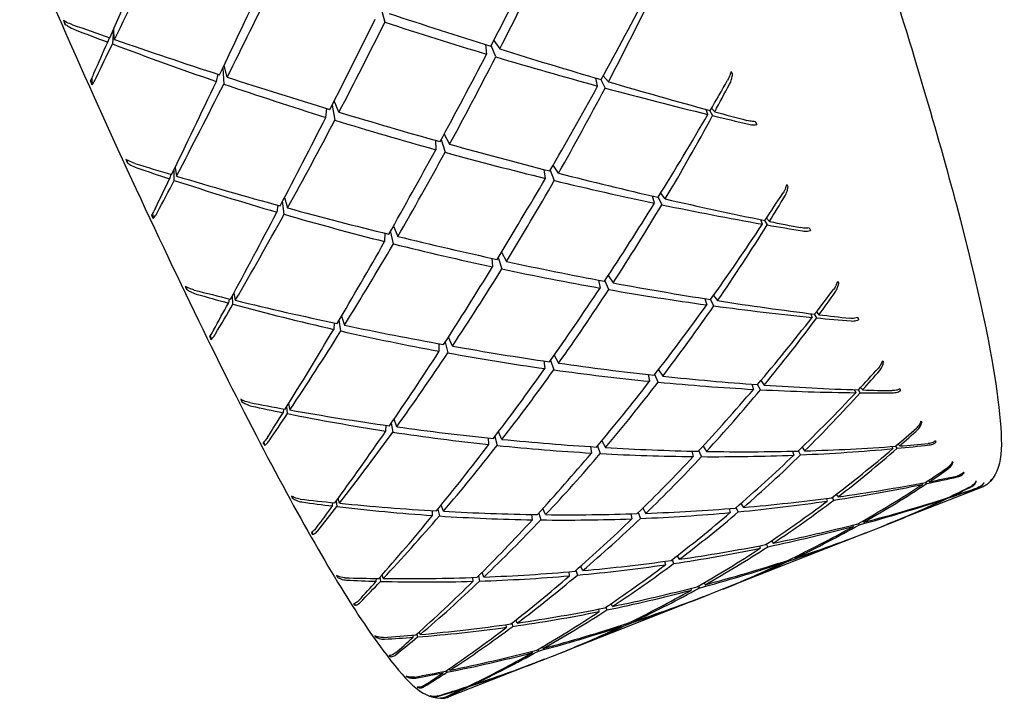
# Model space of a CAD drawing. Header units: inches. Extents: x 24 to 1128, y -74 to 748.
# Tile 73 of 256: x 394.709 to 395.638, y 203.909 to 204.549. Entities that reach past the tile are written whole.
import ezdxf

# ---------------------------------------------------------------- set-up
doc = ezdxf.new("R2010")
doc.units = ezdxf.units.IN
doc.header["$LTSCALE"] = 32
doc.header["$MEASUREMENT"] = 0
doc.layers.add('Visible (ANSI)', color=7, linetype='Continuous', lineweight=30)

msp = doc.modelspace()

# ---------------------------------------------------------------- linework, layer by layer
at = {"layer": 'Visible (ANSI)'}
for p, q in [((395.04985, 204.56035), (395.0536, 204.5466)), ((394.75153, 204.54763), (394.75185, 204.54486)), ((394.79757, 204.53961), (394.79671, 204.52603)), ((394.79876, 204.53026), (394.79779, 204.54013)), ((394.79227, 204.52771), (394.79394, 204.53193)), ((395.15624, 204.52927), (395.16194, 204.52131)), ((395.14861, 204.52547), (395.14956, 204.51645)), ((395.15814, 204.51387), (395.15386, 204.52468)), ((394.90071, 204.50321), (394.90169, 204.48828)), ((394.9049, 204.49467), (394.90194, 204.50581)), ((394.77721, 204.49394), (394.7774, 204.48758)), ((394.89474, 204.49067), (394.89636, 204.49744)), ((395.25427, 204.48641), (395.25247, 204.49391)), ((395.25722, 204.49252), (395.26133, 204.48449)), ((395.26444, 204.4904), (395.25961, 204.49611)), ((395.01035, 204.4617), (395.0059, 204.47242)), ((394.99798, 204.45683), (394.99879, 204.4652)), ((395.00381, 204.4683), (395.00643, 204.45421)), ((395.35821, 204.45958), (395.35646, 204.46438)), ((395.35959, 204.46353), (395.36272, 204.45849)), ((395.3647, 204.46214), (395.36158, 204.46538)), ((395.40314, 204.45277), (395.40443, 204.44997)), ((395.10123, 204.43525), (395.10154, 204.42634)), ((395.10682, 204.43608), (395.11049, 204.42387)), ((395.10945, 204.44093), (395.11465, 204.4315)), ((394.81016, 204.41679), (394.81057, 204.41419)), ((394.85502, 204.39744), (394.85496, 204.40782)), ((394.8558, 204.40956), (394.85712, 204.40144)), ((395.20498, 204.39932), (395.20367, 204.40768)), ((395.20944, 204.40701), (395.21341, 204.39727)), ((395.21735, 204.40419), (395.21221, 204.41181)), ((394.85174, 204.40306), (394.85063, 204.39889)), ((394.95898, 204.38125), (394.96191, 204.37143)), ((395.30786, 204.3759), (395.30603, 204.38266)), ((395.31118, 204.38146), (395.31478, 204.37445)), ((395.31803, 204.37989), (395.31371, 204.38535)), ((394.95266, 204.37396), (394.95175, 204.36743)), ((394.9586, 204.36544), (394.95718, 204.37779)), ((394.83459, 204.36628), (394.83507, 204.36146)), ((395.40974, 204.35616), (395.40814, 204.36036)), ((395.41623, 204.35871), (395.41347, 204.36178)), ((395.06165, 204.3543), (395.06577, 204.34458)), ((395.41153, 204.35967), (395.41415, 204.35538)), ((395.05357, 204.34758), (395.05339, 204.33971)), ((395.06171, 204.33761), (395.05905, 204.34969)), ((395.1544, 204.324), (395.15513, 204.31583)), ((395.16049, 204.32459), (395.1639, 204.31395)), ((395.16356, 204.32963), (395.16824, 204.32099)), ((395.26433, 204.30774), (395.26888, 204.30077)), ((394.8661, 204.29713), (394.86655, 204.29477)), ((395.25506, 204.30336), (395.25651, 204.2959)), ((395.26476, 204.29445), (395.26119, 204.30297)), ((394.91036, 204.28059), (394.9099, 204.28888)), ((394.91112, 204.29115), (394.91254, 204.28432)), ((395.36351, 204.28895), (395.36727, 204.284)), ((394.90674, 204.28573), (394.90604, 204.28176)), ((395.35538, 204.28586), (395.35711, 204.28)), ((395.36387, 204.27907), (395.36076, 204.28509)), ((395.01275, 204.26945), (395.0155, 204.26092)), ((395.45511, 204.27173), (395.4565, 204.2682)), ((395.4608, 204.26778), (395.45865, 204.27129)), ((395.46062, 204.27351), (395.46299, 204.27076)), ((395.00576, 204.26299), (395.00534, 204.25692)), ((395.01206, 204.2554), (395.0105, 204.26564)), ((394.88902, 204.2513), (394.88958, 204.2475)), ((395.11729, 204.24115), (395.11359, 204.2497)), ((395.10492, 204.23629), (395.1047, 204.24341)), ((395.11055, 204.24497), (395.11306, 204.23479)), ((395.21339, 204.2327), (395.21748, 204.22509)), ((395.20345, 204.22713), (395.20437, 204.21994)), ((395.20989, 204.22773), (395.21294, 204.21873)), ((395.30184, 204.21432), (395.30326, 204.20794)), ((395.31131, 204.20716), (395.30822, 204.21433)), ((395.31173, 204.2189), (395.31564, 204.21281)), ((395.39965, 204.2052), (395.40117, 204.20036)), ((395.40774, 204.20001), (395.40513, 204.20501)), ((395.40818, 204.20862), (395.41134, 204.20436)), ((395.49654, 204.20001), (395.49768, 204.19722)), ((395.50185, 204.19719), (395.50019, 204.19989)), ((395.50223, 204.20208), (395.50417, 204.19978)), ((394.91839, 204.1907), (394.91884, 204.18864)), ((394.9618, 204.17749), (394.96117, 204.18413)), ((394.9627, 204.18659), (394.96406, 204.18089)), ((394.95797, 204.18197), (394.95757, 204.17834)), ((395.05458, 204.16103), (395.05468, 204.16644)), ((395.05963, 204.16837), (395.06115, 204.16002)), ((395.06475, 204.16503), (395.06228, 204.17224)), ((395.16405, 204.1532), (395.16085, 204.16043)), ((394.93946, 204.15063), (394.94, 204.14762)), ((395.15168, 204.14833), (395.15124, 204.1545)), ((395.15737, 204.15582), (395.1596, 204.1475)), ((395.25418, 204.14712), (395.25677, 204.13982)), ((395.25811, 204.15182), (395.26155, 204.14545)), ((395.35364, 204.14683), (395.35682, 204.14183)), ((395.53661, 204.1448), (395.53537, 204.1468)), ((395.53762, 204.14874), (395.53908, 204.14698)), ((395.24748, 204.14632), (395.24844, 204.1403)), ((395.34319, 204.1421), (395.34445, 204.13696)), ((395.35225, 204.1369), (395.34972, 204.14261)), ((395.43807, 204.14205), (395.4393, 204.13834)), ((395.44566, 204.1386), (395.4436, 204.14247)), ((395.44698, 204.14573), (395.44946, 204.14234)), ((395.53174, 204.14644), (395.53259, 204.14443)), ((395.5601, 204.11193), (395.56062, 204.11073)), ((395.56449, 204.11152), (395.56371, 204.11276)), ((395.56619, 204.11439), (395.56711, 204.11328)), ((395.47926, 204.10138), (395.481, 204.099)), ((395.61696, 204.10822), (395.52679, 204.07276)), ((394.96612, 204.09933), (394.96653, 204.09761)), ((395.00433, 204.09038), (395.00452, 204.09357)), ((395.00779, 204.09511), (395.00844, 204.08989)), ((395.01082, 204.09294), (395.00959, 204.09757)), ((395.10881, 204.08539), (395.10671, 204.09124)), ((395.38934, 204.09277), (395.39173, 204.08904)), ((395.46997, 204.09751), (395.47084, 204.095)), ((395.47696, 204.09591), (395.47553, 204.09854)), ((395.58113, 204.09709), (395.5813, 204.0967)), ((395.58501, 204.09792), (395.58475, 204.09833)), ((395.58747, 204.09963), (395.58779, 204.09925)), ((395.09865, 204.08139), (395.09855, 204.08598)), ((395.10368, 204.08752), (395.10502, 204.08096)), ((395.19286, 204.07735), (395.19234, 204.08239)), ((395.1987, 204.0837), (395.20054, 204.07724)), ((395.20523, 204.08221), (395.20262, 204.088)), ((395.2857, 204.08297), (395.28656, 204.07828)), ((395.29259, 204.08411), (395.29462, 204.07859)), ((395.29697, 204.0884), (395.29968, 204.08343)), ((395.37836, 204.08794), (395.37936, 204.08417)), ((395.38689, 204.08487), (395.385, 204.08901)), ((395.50112, 204.07266), (395.50039, 204.07398)), ((395.50449, 204.07632), (395.50541, 204.07508)), ((394.98499, 204.06586), (394.98548, 204.06356)), ((395.50651, 204.06478), (395.37715, 204.01391)), ((395.49479, 204.07235), (395.49525, 204.07108)), ((395.52227, 204.071), (395.52227, 204.07099)), ((395.41463, 204.05196), (395.41346, 204.05447)), ((395.41826, 204.05767), (395.41976, 204.05533)), ((395.40674, 204.05277), (395.40739, 204.05047)), ((395.31745, 204.03816), (395.3181, 204.03494)), ((395.32445, 204.03976), (395.32586, 204.03608)), ((395.32933, 204.04351), (395.33121, 204.04009)), ((395.42784, 204.03722), (395.42807, 204.03643)), ((395.435, 204.03874), (395.43461, 204.03955)), ((395.43991, 204.04211), (395.44044, 204.0413)), ((395.14694, 204.02337), (395.14528, 204.02781)), ((395.22777, 204.02456), (395.22729, 204.0283)), ((395.2338, 204.0298), (395.23518, 204.02521)), ((395.24014, 204.02942), (395.23819, 204.03365)), ((395.00847, 204.02459), (395.00882, 204.02324)), ((395.04551, 204.0194), (395.04557, 204.02203)), ((395.04892, 204.02322), (395.04949, 204.01929)), ((395.052, 204.02195), (395.05098, 204.02554)), ((395.13678, 204.01937), (395.13659, 204.02298)), ((395.14186, 204.0244), (395.14294, 204.01956)), ((395.35463, 204.01794), (395.35562, 204.01617)), ((395.34215, 204.01267), (395.34251, 204.01102)), ((395.34923, 204.01483), (395.34995, 204.01301)), ((395.37247, 204.01211), (395.37248, 204.01209)), ((395.02484, 203.99838), (395.02522, 203.99674)), ((395.35383, 204.00474), (395.22447, 203.95386)), ((395.26818, 203.99572), (395.26695, 203.99831)), ((395.35937, 204.00694), (395.35937, 204.00693)), ((395.2558, 203.99085), (395.25546, 203.99318)), ((395.26207, 203.99502), (395.26292, 203.9923)), ((395.17349, 203.98003), (395.17424, 203.97686)), ((395.17848, 203.98003), (395.17732, 203.98301)), ((395.28301, 203.97994), (395.28329, 203.97908)), ((395.28886, 203.98169), (395.28842, 203.98257)), ((395.08691, 203.96916), (395.08614, 203.97171)), ((395.16831, 203.97603), (395.16812, 203.97854)), ((395.27648, 203.97682), (395.27635, 203.97762)), ((395.04472, 203.96774), (395.04497, 203.9668)), ((395.08042, 203.96661), (395.08041, 203.96858)), ((395.08381, 203.96963), (395.08426, 203.96691)), ((395.19272, 203.95211), (395.1926, 203.95341)), ((395.19802, 203.95514), (395.1984, 203.95361)), ((395.20289, 203.95611), (395.20228, 203.95761)), ((395.21975, 203.95202), (395.21975, 203.95203)), ((395.0583, 203.94932), (395.05855, 203.9483)), ((395.20419, 203.94589), (395.11401, 203.91043)), ((395.10845, 203.93291), (395.10842, 203.93414)), ((395.11185, 203.9352), (395.11213, 203.93363)), ((395.11494, 203.93546), (395.11446, 203.93698)), ((395.07424, 203.92977), (395.07438, 203.92926)), ((395.08479, 203.9195), (395.0849, 203.91908)), ((395.12913, 203.91887), (395.12911, 203.91929)), ((395.13256, 203.92052), (395.13265, 203.92003)), ((395.13562, 203.92143), (395.13546, 203.92192)), ((395.09652, 203.91132), (395.09653, 203.91126))]:
    msp.add_line(p, q, dxfattribs=at)
for centre, major_axis, ratio, start_param, end_param in [((395.07371, 205.23776), (-0.7064, -1.62081), 0.016107, 1.127213, 1.189808), ((394.74231, 205.10744), (-0.66679, -1.58788), 0.167497, 1.269966, 1.330995), ((395.07371, 205.23776), (-0.64988, -1.56958), 0.219742, 1.191506, 1.251608), ((394.74231, 205.10744), (0.58495, 1.49358), 0.388671, 4.465033, 4.526061), ((395.07371, 205.23776), (-0.69087, -1.61045), 0.082297, 1.128437, 1.189465), ((394.74231, 205.10744), (-0.64363, -1.56252), 0.237924, 1.267536, 1.327638), ((395.07371, 205.23776), (-0.62386, -1.53956), 0.292344, 1.187174, 1.248202), ((394.74231, 205.10744), (0.54759, 1.45106), 0.470795, 4.456236, 4.518831), ((394.80791, 204.74187), (0.29274, -0.77123), 0.151318, 4.908303, 4.912899), ((395.07371, 205.23776), (-0.6721, -1.59331), 0.149962, 1.128199, 1.188301), ((394.74231, 205.10744), (-0.61657, -1.53095), 0.31137, 1.263739, 1.323535), ((395.07371, 205.23776), (-1.58765, 0.61393), 0.386532, 1.70664, 1.766435), ((394.74231, 205.10744), (-1.62837, 0.66454), 0.232858, 1.859532, 1.919634), ((394.74231, 205.10744), (-1.6142, 0.64493), 0.299842, 1.700263, 1.721896), ((395.07371, 205.23776), (-1.56003, 0.58307), 0.45855, 1.541615, 1.561766), ((395.07371, 205.23776), (-0.7064, -1.62081), 0.016107, 1.104207, 1.124358), ((394.74231, 205.10744), (-1.6142, 0.64493), 0.299842, 1.724751, 1.785779), ((394.74231, 205.10744), (-0.66679, -1.58788), 0.167497, 1.245478, 1.267111), ((395.07371, 205.23776), (-1.56003, 0.58307), 0.45855, 1.564621, 1.627216), ((394.74231, 205.10744), (-1.62837, 0.66454), 0.232858, 1.924982, 1.98601), ((395.07371, 205.23776), (-0.64988, -1.56958), 0.219742, 1.126363, 1.186158), ((394.74231, 205.10744), (0.58495, 1.49358), 0.388671, 4.399583, 4.459685), ((395.07371, 205.23776), (-1.58765, 0.61393), 0.386532, 1.771783, 1.831885), ((395.24807, 204.80047), (0.34093, -0.67762), 0.024909, 5.159071, 5.163666), ((394.72034, 204.9385), (-0.32861, 0.85161), 0.136527, 2.070706, 2.075306), ((395.07371, 205.23776), (-0.69087, -1.61045), 0.082297, 1.061421, 1.124016), ((394.74231, 205.10744), (-1.6142, 0.64493), 0.299842, 1.790201, 1.850303), ((394.74231, 205.10744), (-1.62837, 0.66454), 0.232858, 1.990432, 2.053026), ((395.07371, 205.23776), (-0.59348, -1.50361), 0.368578, 1.180432, 1.202065), ((394.74231, 205.10744), (-0.64363, -1.56252), 0.237924, 1.202086, 1.263114), ((395.07371, 205.23776), (-1.56003, 0.58307), 0.45855, 1.631638, 1.692666), ((395.07371, 205.23776), (-0.62386, -1.53956), 0.292344, 1.12265, 1.182752), ((394.74231, 205.10744), (0.54759, 1.45106), 0.470795, 4.390786, 4.451814), ((395.07371, 205.23776), (-1.58765, 0.61393), 0.386532, 1.836307, 1.897335), ((394.74231, 205.10744), (0.50201, 1.40447), 0.558849, 4.442157, 4.462308), ((395.07371, 205.23776), (-0.6721, -1.59331), 0.149962, 1.061823, 1.122851), ((394.74231, 205.10744), (-0.61657, -1.53095), 0.31137, 1.198289, 1.258391), ((395.07371, 205.23776), (-1.56003, 0.58307), 0.45855, 1.698014, 1.758116), ((394.74231, 205.10744), (-1.6142, 0.64493), 0.299842, 1.85565, 1.915446), ((395.07371, 205.23776), (-0.59348, -1.50361), 0.368578, 1.116549, 1.177577), ((394.74231, 205.10744), (0.50201, 1.40447), 0.558849, 4.376707, 4.439302), ((395.07371, 205.23776), (-1.58765, 0.61393), 0.386532, 1.90019, 1.921823), ((394.74231, 205.10744), (-1.62837, 0.66454), 0.232858, 2.055881, 2.076032), ((395.1691, 204.96332), (0.36175, -0.79593), 0.002745, 0.868561, 0.873157), ((395.07371, 205.23776), (-0.64988, -1.56958), 0.219742, 1.060606, 1.120708), ((394.74231, 205.10744), (-1.6142, 0.64493), 0.299842, 1.9211, 1.981202), ((394.83291, 204.69039), (0.27442, -0.7412), 0.155934, 5.031304, 5.035902), ((394.74231, 205.10744), (0.58495, 1.49358), 0.388671, 4.334133, 4.393928), ((395.07371, 205.23776), (-1.56003, 0.58307), 0.45855, 1.76377, 1.823566), ((394.74231, 205.10744), (-1.5938, 0.62086), 0.36865, 1.760299, 1.781933), ((395.07371, 205.23776), (-1.52746, 0.54499), 0.533929, 1.594926, 1.615077), ((395.07371, 205.23776), (-0.69087, -1.61045), 0.082297, 1.038415, 1.058566), ((394.74231, 205.10744), (-0.64363, -1.56252), 0.237924, 1.177598, 1.199231), ((395.07371, 205.23776), (-1.52746, 0.54499), 0.533929, 1.617932, 1.680527), ((394.74231, 205.10744), (-1.5938, 0.62086), 0.36865, 1.784788, 1.845816), ((395.07371, 205.23776), (-0.62386, -1.53956), 0.292344, 1.057507, 1.117302), ((394.74231, 205.10744), (-1.6142, 0.64493), 0.299842, 1.98655, 2.047578), ((394.74231, 205.10744), (0.54759, 1.45106), 0.470795, 4.325336, 4.385438), ((395.07371, 205.23776), (-1.56003, 0.58307), 0.45855, 1.828914, 1.889016), ((395.26873, 204.7633), (0.33304, -0.64411), 0.040372, 5.302726, 5.307325), ((394.74231, 205.10744), (-1.6142, 0.64493), 0.299842, 2.052, 2.114595), ((395.07371, 205.23776), (-0.55775, -1.46232), 0.449374, 1.10711, 1.128744), ((394.74231, 205.10744), (0.44225, 1.35593), 0.65401, 4.352069, 4.37222), ((394.74231, 205.10744), (-1.5938, 0.62086), 0.36865, 1.850237, 1.910339), ((395.07371, 205.23776), (-0.59348, -1.50361), 0.368578, 1.052025, 1.112127), ((394.74231, 205.10744), (0.50201, 1.40447), 0.558849, 4.311257, 4.372285), ((395.07371, 205.23776), (-1.56003, 0.58307), 0.45855, 1.893437, 1.954465), ((394.74886, 204.87224), (-0.32098, 0.83732), 0.13846, 2.168166, 2.172763), ((395.07371, 205.23776), (-0.6721, -1.59331), 0.149962, 0.994806, 1.057401), ((394.74231, 205.10744), (-0.61657, -1.53095), 0.31137, 1.13284, 1.193868), ((395.07371, 205.23776), (-1.52746, 0.54499), 0.533929, 1.684948, 1.745976), ((395.07371, 205.23776), (-0.55775, -1.46232), 0.449374, 1.043227, 1.104255), ((394.74231, 205.10744), (0.44225, 1.35593), 0.65401, 4.286619, 4.349214), ((395.07371, 205.23776), (-1.56003, 0.58307), 0.45855, 1.95732, 1.978954), ((394.74231, 205.10744), (-1.6142, 0.64493), 0.299842, 2.11745, 2.137601), ((395.19596, 204.90506), (0.3602, -0.76533), 0.003562, 5.517326, 5.521922), ((394.74231, 205.10744), (-1.5938, 0.62086), 0.36865, 1.915687, 1.975483), ((395.07371, 205.23776), (-0.64988, -1.56958), 0.219742, 0.99423, 1.055258), ((394.74231, 205.10744), (0.58495, 1.49358), 0.388671, 4.268683, 4.328785), ((395.07371, 205.23776), (-1.52746, 0.54499), 0.533929, 1.751324, 1.811426), ((395.07371, 205.23776), (-0.62386, -1.53956), 0.292344, 0.99175, 1.051852), ((394.74231, 205.10744), (0.54759, 1.45106), 0.470795, 4.259886, 4.319682), ((395.07371, 205.23776), (-1.52746, 0.54499), 0.533929, 1.817081, 1.876876), ((394.74231, 205.10744), (-1.5938, 0.62086), 0.36865, 1.981137, 2.041239), ((394.85587, 204.64605), (0.25444, -0.71138), 0.15977, 5.166243, 5.170839), ((395.07371, 205.23776), (-0.59348, -1.50361), 0.368578, 0.986882, 1.046677), ((394.74231, 205.10744), (-1.5938, 0.62086), 0.36865, 2.046587, 2.107615), ((395.28641, 204.73484), (0.32477, -0.61608), 0.059146, 5.459396, 5.463994), ((394.74231, 205.10744), (-1.56757, 0.59153), 0.439929, 1.818146, 1.83978), ((395.07371, 205.23776), (-1.49118, 0.49622), 0.61341, 1.641611, 1.661762), ((394.74231, 205.10744), (0.50201, 1.40447), 0.558849, 4.245807, 4.305909), ((395.07371, 205.23776), (-1.52746, 0.54499), 0.533929, 1.882224, 1.942326), ((395.07371, 205.23776), (-0.51462, -1.41663), 0.535807, 1.029249, 1.050883), ((394.74231, 205.10744), (0.34999, 1.31029), 0.756997, 4.235638, 4.255789), ((395.07371, 205.23776), (-0.6721, -1.59331), 0.149962, 0.9718, 0.991951), ((394.74231, 205.10744), (-0.61657, -1.53095), 0.31137, 1.108351, 1.129985), ((395.07371, 205.23776), (-1.49118, 0.49622), 0.61341, 1.664617, 1.727212), ((394.74231, 205.10744), (-1.56757, 0.59153), 0.439929, 1.842635, 1.903663), ((395.07371, 205.23776), (-0.55775, -1.46232), 0.449374, 0.978704, 1.038806), ((394.74231, 205.10744), (0.44225, 1.35593), 0.65401, 4.221169, 4.282197), ((395.07371, 205.23776), (-1.52746, 0.54499), 0.533929, 1.946748, 2.007776), ((394.74231, 205.10744), (-1.5938, 0.62086), 0.36865, 2.112037, 2.174632), ((395.07371, 205.23776), (-0.51462, -1.41663), 0.535807, 0.965366, 1.026394), ((394.74231, 205.10744), (0.34999, 1.31029), 0.756997, 4.170188, 4.232783), ((395.07371, 205.23776), (-1.52746, 0.54499), 0.533929, 2.010631, 2.032264), ((394.74231, 205.10744), (-1.5938, 0.62086), 0.36865, 2.177487, 2.197638), ((395.22129, 204.85261), (0.35619, -0.73138), 0.01217, 5.63252, 5.637116), ((394.74231, 205.10744), (-1.56757, 0.59153), 0.439929, 1.908084, 1.968186), ((394.77695, 204.80857), (-0.30986, 0.81575), 0.141173, 2.269721, 2.27432), ((395.07371, 205.23776), (-0.64988, -1.56958), 0.219742, 0.927214, 0.989808), ((394.74231, 205.10744), (0.58495, 1.49358), 0.388671, 4.203233, 4.264261), ((395.07371, 205.23776), (-1.49118, 0.49622), 0.61341, 1.731634, 1.792662), ((394.74231, 205.10744), (-1.56757, 0.59153), 0.439929, 1.973534, 2.03333), ((395.07371, 205.23776), (-0.62386, -1.53956), 0.292344, 0.925374, 0.986402), ((394.74231, 205.10744), (0.54759, 1.45106), 0.470795, 4.194436, 4.254538), ((395.07371, 205.23776), (-1.49118, 0.49622), 0.61341, 1.79801, 1.858112), ((394.74231, 205.10744), (-1.56757, 0.59153), 0.439929, 2.038984, 2.099086), ((395.30093, 204.71528), (0.31651, -0.59574), 0.080357, 5.62816, 5.632758), ((395.07371, 205.23776), (-0.59348, -1.50361), 0.368578, 0.921125, 0.981227), ((394.74231, 205.10744), (0.50201, 1.40447), 0.558849, 4.180357, 4.240153), ((395.07371, 205.23776), (-1.49118, 0.49622), 0.61341, 1.863766, 1.923561), ((394.74231, 205.10744), (-1.56757, 0.59153), 0.439929, 2.104434, 2.165462), ((395.07371, 205.23776), (-0.45943, -1.36828), 0.629053, 0.942684, 0.964317), ((394.74231, 205.10744), (0.13973, 1.27811), 0.864004, 4.021304, 4.041455), ((395.07371, 205.23776), (-0.55775, -1.46232), 0.449374, 0.91356, 0.973356), ((394.74231, 205.10744), (0.44225, 1.35593), 0.65401, 4.155719, 4.215821), ((395.07371, 205.23776), (-1.49118, 0.49622), 0.61341, 1.928909, 1.989011), ((394.74231, 205.10744), (-1.56757, 0.59153), 0.439929, 2.169884, 2.232479), ((395.07371, 205.23776), (-0.51462, -1.41663), 0.535807, 0.900843, 0.960945), ((394.74231, 205.10744), (0.34999, 1.31029), 0.756997, 4.104738, 4.165766), ((395.07371, 205.23776), (-1.49118, 0.49622), 0.61341, 1.993433, 2.054461), ((395.07371, 205.23776), (-0.45943, -1.36828), 0.629053, 0.878801, 0.939829), ((394.74231, 205.10744), (0.13973, 1.27811), 0.864004, 3.955854, 4.018449), ((395.07371, 205.23776), (-1.49118, 0.49622), 0.61341, 2.057316, 2.078949), ((394.74231, 205.10744), (-1.56757, 0.59153), 0.439929, 2.235334, 2.255485), ((395.24463, 204.80692), (0.35009, -0.69599), 0.023596, 5.757449, 5.762046), ((394.87637, 204.60907), (0.23357, -0.68329), 0.161478, 5.314236, 5.318833), ((394.74231, 205.10744), (-1.53616, 0.55551), 0.514382, 1.872618, 1.894251), ((395.07371, 205.23776), (-1.4536, 0.42861), 0.697606, 1.675172, 1.695323), ((395.07371, 205.23776), (-0.64988, -1.56958), 0.219742, 0.904208, 0.924359), ((394.74231, 205.10744), (0.58495, 1.49358), 0.388671, 4.178745, 4.200378), ((395.07371, 205.23776), (-1.4536, 0.42861), 0.697606, 1.698178, 1.760772), ((394.74231, 205.10744), (-1.53616, 0.55551), 0.514382, 1.897106, 1.958134), ((395.31223, 204.70455), (-0.30873, 0.58488), 0.102173, 2.664746, 2.669345), ((395.07371, 205.23776), (-0.62386, -1.53956), 0.292344, 0.858358, 0.920953), ((394.74231, 205.10744), (0.54759, 1.45106), 0.470795, 4.128987, 4.190015), ((395.07371, 205.23776), (-1.4536, 0.42861), 0.697606, 1.765194, 1.826222), ((394.74231, 205.10744), (-1.53616, 0.55551), 0.514382, 1.962556, 2.022658), ((395.07371, 205.23776), (-0.3788, -1.32114), 0.730069, 0.835826, 0.857459), ((394.74231, 205.10744), (-0.6108, 1.09267), 0.917299, 3.34045, 3.360601), ((394.80387, 204.75011), (0.29591, -0.78982), 0.144543, 5.519613, 5.524211), ((395.07371, 205.23776), (-0.59348, -1.50361), 0.368578, 0.854749, 0.915778), ((394.74231, 205.10744), (0.50201, 1.40447), 0.558849, 4.114907, 4.175009), ((395.07371, 205.23776), (-1.4536, 0.42861), 0.697606, 1.83157, 1.891672), ((394.74231, 205.10744), (-1.53616, 0.55551), 0.514382, 2.028006, 2.087801), ((394.74231, 205.10744), (-1.53616, 0.55551), 0.514382, 2.224355, 2.28695), ((395.07371, 205.23776), (-1.4536, 0.42861), 0.697606, 2.090877, 2.11251), ((394.74231, 205.10744), (-1.53616, 0.55551), 0.514382, 2.289805, 2.309956), ((395.2655, 204.76895), (0.34245, -0.66163), 0.03829, 5.893815, 5.898411), ((395.07371, 205.23776), (-0.55775, -1.46232), 0.449374, 0.847804, 0.907906), ((394.74231, 205.10744), (0.44225, 1.35593), 0.65401, 4.090269, 4.150065), ((395.07371, 205.23776), (-1.4536, 0.42861), 0.697606, 1.897327, 1.957122), ((394.74231, 205.10744), (-1.53616, 0.55551), 0.514382, 2.093456, 2.153558), ((395.07371, 205.23776), (-1.4536, 0.42861), 0.697606, 1.96247, 2.022572), ((394.74231, 205.10744), (-1.53616, 0.55551), 0.514382, 2.158905, 2.219934), ((395.07371, 205.23776), (-0.45943, -1.36828), 0.629053, 0.814277, 0.874379), ((394.74231, 205.10744), (0.13973, 1.27811), 0.864004, 3.890404, 3.951432), ((395.07371, 205.23776), (-1.4536, 0.42861), 0.697606, 2.026993, 2.088022), ((395.07371, 205.23776), (-0.3788, -1.32114), 0.730069, 0.771943, 0.832971), ((394.74231, 205.10744), (-0.6108, 1.09267), 0.917299, 3.275, 3.337595), ((395.07371, 205.23776), (-0.51462, -1.41663), 0.535807, 0.835699, 0.895495), ((394.74231, 205.10744), (0.34999, 1.31029), 0.756997, 4.039288, 4.09939), ((395.31978, 204.70354), (-0.30248, 0.58547), 0.122041, 2.848237, 2.852835), ((395.07371, 205.23776), (-0.21805, -1.28468), 0.837287, 0.662523, 0.684157), ((394.74231, 205.10744), (-1.04819, 0.78201), 0.830071, 2.858117, 2.878268), ((395.2837, 204.73902), (0.33361, -0.63053), 0.056421, 6.042666, 6.047263), ((395.07371, 205.23776), (-1.41966, 0.31815), 0.786244, 2.028728, 2.089756), ((394.74231, 205.10744), (1.50066, -0.50996), 0.592751, 5.414723, 5.477317), ((395.07371, 205.23776), (-0.21805, -1.28468), 0.837287, 0.59864, 0.659668), ((394.74231, 205.10744), (-1.04819, 0.78201), 0.830071, 2.792667, 2.855262), ((395.07371, 205.23776), (-1.41966, 0.31815), 0.786244, 2.092611, 2.114244), ((394.74231, 205.10744), (1.50066, -0.50996), 0.592751, 5.480172, 5.500323), ((395.32368, 204.7118), (-0.29822, 0.59701), 0.137633, 3.031084, 3.035681), ((395.29872, 204.71804), (0.32434, -0.6058), 0.077502, 6.204278, 6.208875), ((395.32387, 204.72918), (-0.2965, 0.61815), 0.147723, 3.207525, 3.212122), ((395.07371, 205.23776), (0.36342, -1.19665), 0.919183, 0.137311, 0.158944), ((395.07371, 205.23776), (-1.39355, 0.0664), 0.873465, 1.987725, 2.009358), ((394.74231, 205.10744), (-1.1843, 0.70673), 0.723026, 2.692967, 2.713118), ((394.74231, 205.10744), (1.46308, -0.44844), 0.675711, 5.51809, 5.538241), ((394.89408, 204.58045), (0.21327, -0.6598), 0.159532, 5.475818, 5.480416), ((394.74231, 205.10744), (1.50066, -0.50996), 0.592751, 5.062985, 5.084618), ((395.07371, 205.23776), (-1.41966, 0.31815), 0.786244, 1.676906, 1.697057), ((394.74231, 205.10744), (1.50066, -0.50996), 0.592751, 5.087473, 5.148502), ((395.07371, 205.23776), (-1.41966, 0.31815), 0.786244, 1.964204, 2.024306), ((394.74231, 205.10744), (1.50066, -0.50996), 0.592751, 5.349273, 5.410301), ((395.07371, 205.23776), (-0.3788, -1.32114), 0.730069, 0.707419, 0.767521), ((394.74231, 205.10744), (-0.6108, 1.09267), 0.917299, 3.209551, 3.270579), ((395.07371, 205.23776), (-1.39355, 0.0664), 0.873465, 1.923841, 1.98487), ((394.74231, 205.10744), (1.46308, -0.44844), 0.675711, 5.45264, 5.515235), ((395.07371, 205.23776), (0.36342, -1.19665), 0.919183, 0.073428, 0.134456), ((394.74231, 205.10744), (-1.1843, 0.70673), 0.723026, 2.627517, 2.690112), ((395.07371, 205.23776), (-0.62386, -1.53956), 0.292344, 0.835352, 0.855503), ((394.74231, 205.10744), (0.54759, 1.45106), 0.470795, 4.104498, 4.126131), ((395.07371, 205.23776), (-1.41966, 0.31815), 0.786244, 1.699912, 1.762507), ((394.74231, 205.10744), (1.50066, -0.50996), 0.592751, 5.152923, 5.213025), ((394.74231, 205.10744), (1.50066, -0.50996), 0.592751, 5.218373, 5.278168), ((395.07371, 205.23776), (-1.41966, 0.31815), 0.786244, 1.899061, 1.958856), ((394.74231, 205.10744), (1.50066, -0.50996), 0.592751, 5.283823, 5.343925), ((395.07371, 205.23776), (-0.45943, -1.36828), 0.629053, 0.749134, 0.808929), ((394.74231, 205.10744), (0.13973, 1.27811), 0.864004, 3.824954, 3.885056), ((395.07371, 205.23776), (-0.59348, -1.50361), 0.368578, 0.787733, 0.850328), ((394.74231, 205.10744), (0.50201, 1.40447), 0.558849, 4.049458, 4.110486), ((395.07371, 205.23776), (-1.41966, 0.31815), 0.786244, 1.766928, 1.827957), ((395.07371, 205.23776), (-0.55775, -1.46232), 0.449374, 0.781428, 0.842456), ((394.74231, 205.10744), (0.44225, 1.35593), 0.65401, 4.02482, 4.084922), ((395.07371, 205.23776), (-1.41966, 0.31815), 0.786244, 1.833304, 1.893406), ((395.07371, 205.23776), (-0.51462, -1.41663), 0.535807, 0.769943, 0.830045), ((394.74231, 205.10744), (0.34999, 1.31029), 0.756997, 3.973838, 4.033634), ((394.74231, 205.10744), (1.46308, -0.44844), 0.675711, 5.38719, 5.448218), ((394.74231, 205.10744), (-1.04819, 0.78201), 0.830071, 2.727218, 2.788246), ((394.82913, 204.69795), (0.27948, -0.76108), 0.148157, 5.636696, 5.641294), ((395.07371, 205.23776), (-1.39355, 0.0664), 0.873465, 1.859318, 1.91942), ((395.07371, 205.23776), (-0.21805, -1.28468), 0.837287, 0.534117, 0.594219), ((395.07371, 205.23776), (-1.21381, -0.63299), 0.912081, 1.398964, 1.458801), ((394.74231, 205.10744), (1.42754, -0.35318), 0.763376, 5.400333, 5.461361), ((394.74231, 205.10744), (1.46308, -0.44844), 0.675711, 5.32174, 5.381842), ((395.07371, 205.23776), (-1.39355, 0.0664), 0.873465, 1.794175, 1.85397), ((395.07371, 205.23776), (-0.3788, -1.32114), 0.730069, 0.642276, 0.702071), ((394.74231, 205.10744), (-0.6108, 1.09267), 0.917299, 3.144101, 3.204203), ((394.74231, 205.10744), (1.46308, -0.44844), 0.675711, 5.25629, 5.316086), ((394.74231, 205.10744), (0.13973, 1.27811), 0.864004, 3.759504, 3.8193), ((395.07371, 205.23776), (-1.21381, -0.63299), 0.912081, 1.33382, 1.393616), ((394.74231, 205.10744), (1.42754, -0.35318), 0.763376, 5.334883, 5.394985), ((395.07371, 205.23776), (-0.21805, -1.28468), 0.837287, 0.468973, 0.528769), ((394.74231, 205.10744), (-1.04819, 0.78201), 0.830071, 2.661768, 2.72187), ((394.74231, 205.10744), (1.46308, -0.44844), 0.675711, 5.19084, 5.250942), ((395.07371, 205.23776), (-1.39355, 0.0664), 0.873465, 1.728418, 1.78852), ((395.07371, 205.23776), (-0.45943, -1.36828), 0.629053, 0.683377, 0.743479), ((394.90858, 204.56116), (0.19529, -0.64358), 0.152352, 5.649635, 5.654232), ((394.74231, 205.10744), (1.46308, -0.44844), 0.675711, 5.100902, 5.122536), ((395.07371, 205.23776), (-1.39355, 0.0664), 0.873465, 1.57202, 1.592171), ((395.07371, 205.23776), (-0.59348, -1.50361), 0.368578, 0.764727, 0.784878), ((394.74231, 205.10744), (0.50201, 1.40447), 0.558849, 4.024969, 4.046603), ((395.07371, 205.23776), (-1.39355, 0.0664), 0.873465, 1.595026, 1.65762), ((394.74231, 205.10744), (1.46308, -0.44844), 0.675711, 5.125391, 5.186419), ((395.07371, 205.23776), (-0.55775, -1.46232), 0.449374, 0.714411, 0.777006), ((394.74231, 205.10744), (0.44225, 1.35593), 0.65401, 3.95937, 4.020398), ((395.07371, 205.23776), (-1.39355, 0.0664), 0.873465, 1.662042, 1.72307), ((395.07371, 205.23776), (-0.51462, -1.41663), 0.535807, 0.703567, 0.764595), ((394.74231, 205.10744), (0.34999, 1.31029), 0.756997, 3.908388, 3.96849), ((395.07371, 205.23776), (-1.21381, -0.63299), 0.912081, 1.268064, 1.328166), ((394.74231, 205.10744), (1.42754, -0.35318), 0.763376, 5.269433, 5.329228), ((395.07371, 205.23776), (-0.3788, -1.32114), 0.730069, 0.576519, 0.636621), ((394.74231, 205.10744), (-0.6108, 1.09267), 0.917299, 3.078651, 3.138446), ((394.74231, 205.10744), (1.4006, -0.1578), 0.852463, 5.207069, 5.266864), ((394.85245, 204.65229), (0.26093, -0.73064), 0.151381, 5.764288, 5.768886), ((395.07371, 205.23776), (0.90551, 1.08528), 0.846676, 4.082842, 4.142944), ((395.07371, 205.23776), (-1.21381, -0.63299), 0.912081, 1.201688, 1.262716), ((394.74231, 205.10744), (1.42754, -0.35318), 0.763376, 5.203983, 5.264085), ((395.07371, 205.23776), (-0.45943, -1.36828), 0.629053, 0.617001, 0.67803), ((394.74231, 205.10744), (0.13973, 1.27811), 0.864004, 3.694054, 3.754156), ((395.07371, 205.23776), (-1.21381, -0.63299), 0.912081, 1.134671, 1.197266), ((394.74231, 205.10744), (1.42754, -0.35318), 0.763376, 5.138533, 5.199561), ((395.07371, 205.23776), (-0.51462, -1.41663), 0.535807, 0.63655, 0.699145), ((394.74231, 205.10744), (0.34999, 1.31029), 0.756997, 3.842939, 3.903967), ((395.07371, 205.23776), (0.90551, 1.08528), 0.846676, 4.016466, 4.077494), ((394.74231, 205.10744), (1.4006, -0.1578), 0.852463, 5.141619, 5.201721), ((395.07371, 205.23776), (-0.3788, -1.32114), 0.730069, 0.510143, 0.571171), ((394.74231, 205.10744), (-0.6108, 1.09267), 0.917299, 3.013201, 3.073303), ((394.91979, 204.55056), (0.18125, -0.63534), 0.139157, 5.831345, 5.835942), ((394.74231, 205.10744), (1.42754, -0.35318), 0.763376, 5.114045, 5.135678), ((395.07371, 205.23776), (-1.21381, -0.63299), 0.912081, 1.111665, 1.131816), ((395.07371, 205.23776), (-0.55775, -1.46232), 0.449374, 0.691405, 0.711556), ((394.74231, 205.10744), (0.44225, 1.35593), 0.65401, 3.934882, 3.956515), ((395.07371, 205.23776), (0.90551, 1.08528), 0.846676, 3.94945, 4.012044), ((394.74231, 205.10744), (1.4006, -0.1578), 0.852463, 5.076169, 5.137197), ((395.07371, 205.23776), (-0.45943, -1.36828), 0.629053, 0.549985, 0.61258), ((394.74231, 205.10744), (0.13973, 1.27811), 0.864004, 3.628604, 3.689633), ((394.87344, 204.61396), (0.24107, -0.70068), 0.153246, 5.904223, 5.908822), ((395.07371, 205.23776), (0.80052, 1.23851), 0.757354, 3.895895, 3.958071), ((394.74231, 205.10744), (-1.30189, -0.42048), 0.913317, 1.577932, 1.63896), ((394.74231, 205.10744), (1.4006, -0.1578), 0.852463, 5.051681, 5.073314), ((394.74231, 205.10744), (0.34999, 1.31029), 0.756997, 3.81845, 3.840084), ((394.92749, 204.54908), (0.17278, -0.63629), 0.120582, 6.015568, 6.020166), ((395.07371, 205.23776), (0.90551, 1.08528), 0.846676, 3.926444, 3.946595), ((395.07371, 205.23776), (-0.51462, -1.41663), 0.535807, 0.613544, 0.633695), ((394.89147, 204.58454), (0.22131, -0.67445), 0.152332, 6.057762, 6.06236), ((394.74231, 205.10744), (-1.30189, -0.42048), 0.913317, 1.553444, 1.575077), ((395.07371, 205.23776), (0.80052, 1.23851), 0.757354, 3.872889, 3.89304), ((395.07371, 205.23776), (-0.45943, -1.36828), 0.629053, 0.526979, 0.54713), ((394.74231, 205.10744), (0.13973, 1.27811), 0.864004, 3.604116, 3.625749), ((394.93134, 204.55765), (0.17101, -0.64719), 0.098606, 6.196435, 6.201031)]:
    msp.add_ellipse(centre, major_axis=major_axis, ratio=ratio, start_param=start_param, end_param=end_param, dxfattribs=at)
for points, knots in [([(394.19108, 206.23124), (394.1815, 206.2202), (394.18089, 206.20415), (394.18394, 206.14229), (394.195, 206.08334), (394.23281, 205.93298), (394.2587, 205.84376), (394.32274, 205.64237), (394.36083, 205.53034), (394.44541, 205.29454), (394.49188, 205.17084), (394.58852, 204.92419), (394.63867, 204.80129), (394.7376, 204.56867), (394.78636, 204.459), (394.8776, 204.26391), (394.92006, 204.17854), (394.99456, 204.04048), (395.02646, 203.98801), (395.07275, 203.92666), (395.08702, 203.90965), (395.10599, 203.90907)], [4.09893, 4.09893, 4.09893, 4.09893, 4.305817, 4.305817, 4.646681, 4.646681, 4.968729, 4.968729, 5.289332, 5.289332, 5.609624, 5.609624, 5.929847, 5.929847, 6.250127, 6.250127, 6.570681, 6.570681, 6.89245, 6.89245, 7.157761, 7.157761, 7.157761, 7.157761]), ([(395.52324, 204.60863), (395.55123, 204.52088), (395.57462, 204.44178), (395.61313, 204.29651), (395.62643, 204.23432), (395.63622, 204.15258), (395.63774, 204.1287), (395.62495, 204.11396)], [4.4493922, 4.4493922, 4.4493922, 4.4493922, 4.7281081, 4.7281081, 5.0497335, 5.0497335, 5.3258482, 5.3258482, 5.3258482, 5.3258482]), ([(394.75896, 204.54422), (394.75733, 204.54479), (394.75539, 204.54562), (394.75271, 204.54695), (394.7515, 204.54763), (394.75042, 204.54829)], [-0.18264207, -0.18264207, -0.18264207, -0.18264207, -0.16913179, -0.16913179, -0.1598587, -0.1598587, -0.1598587, -0.1598587]), ([(394.75185, 204.54486), (394.75297, 204.54401), (394.7542, 204.54318), (394.75703, 204.54148), (394.75915, 204.54043), (394.76094, 204.53973)], [-0.02514531, -0.02514531, -0.02514531, -0.02514531, -0.01515687, -0.01515687, 0, 0, 0, 0]), ([(395.38012, 204.5001), (395.37982, 204.49898), (395.37946, 204.49786), (395.37846, 204.49514), (395.37757, 204.49321), (395.37675, 204.49177)], [0.15981607, 0.15981607, 0.15981607, 0.15981607, 0.16794668, 0.16794668, 0.1826344, 0.1826344, 0.1826344, 0.1826344]), ([(394.77926, 204.49849), (394.77851, 204.49682), (394.77768, 204.49498), (394.77663, 204.49268), (394.7762, 204.49173), (394.77581, 204.49091)], [0, 0, 0, 0, 0.01515687, 0.01515687, 0.02514531, 0.02514531, 0.02514531, 0.02514531]), ([(394.7774, 204.48758), (394.77783, 204.48816), (394.7783, 204.48885), (394.7795, 204.49078), (394.78044, 204.49251), (394.78122, 204.49411)], [0.15981607, 0.15981607, 0.15981607, 0.15981607, 0.16794668, 0.16794668, 0.1826344, 0.1826344, 0.1826344, 0.1826344]), ([(395.37855, 204.48803), (395.37934, 204.48952), (395.38013, 204.49153), (395.381, 204.49453), (395.38132, 204.49593), (395.38157, 204.49731)], [0, 0, 0, 0, 0.01515687, 0.01515687, 0.02514531, 0.02514531, 0.02514531, 0.02514531]), ([(395.40316, 204.45277), (395.40225, 204.45277), (395.40122, 204.45283), (395.39874, 204.45314), (395.39679, 204.45352), (395.39506, 204.45398)], [0.16538083, 0.16538083, 0.16538083, 0.16538083, 0.17536928, 0.17536928, 0.19052615, 0.19052615, 0.19052615, 0.19052615]), ([(395.39681, 204.4504), (395.39852, 204.45), (395.40047, 204.44975), (395.40279, 204.44975), (395.40366, 204.44982), (395.40443, 204.44997)], [0, 0, 0, 0, 0.01468772, 0.01468772, 0.02281833, 0.02281833, 0.02281833, 0.02281833]), ([(394.81776, 204.41345), (394.81601, 204.41399), (394.8139, 204.41484), (394.81123, 204.41617), (394.81018, 204.41676), (394.8092, 204.41736)], [0, 0, 0, 0, 0.01468772, 0.01468772, 0.02281833, 0.02281833, 0.02281833, 0.02281833]), ([(394.81057, 204.41419), (394.81171, 204.41335), (394.81294, 204.41252), (394.81578, 204.41088), (394.81789, 204.40991), (394.81966, 204.4093)], [0.16538083, 0.16538083, 0.16538083, 0.16538083, 0.17536928, 0.17536928, 0.19052615, 0.19052615, 0.19052615, 0.19052615]), ([(395.43251, 204.3936), (395.43222, 204.3925), (395.43186, 204.3914), (395.43085, 204.38878), (395.42993, 204.38696), (395.42907, 204.38564)], [0.15981607, 0.15981607, 0.15981607, 0.15981607, 0.16794668, 0.16794668, 0.1826344, 0.1826344, 0.1826344, 0.1826344]), ([(395.43073, 204.38238), (395.43156, 204.38374), (395.43238, 204.38563), (395.43328, 204.38848), (395.43361, 204.38984), (395.43385, 204.39117)], [0, 0, 0, 0, 0.01515687, 0.01515687, 0.02514531, 0.02514531, 0.02514531, 0.02514531]), ([(394.83723, 204.37133), (394.83646, 204.36976), (394.83559, 204.36807), (394.83445, 204.36603), (394.83397, 204.36521), (394.83355, 204.36452)], [0, 0, 0, 0, 0.01515687, 0.01515687, 0.02514531, 0.02514531, 0.02514531, 0.02514531]), ([(394.83507, 204.36146), (394.83554, 204.36194), (394.83604, 204.36252), (394.83732, 204.36422), (394.8383, 204.36581), (394.8391, 204.36731)], [0.15983274, 0.15983274, 0.15983274, 0.15983274, 0.16796335, 0.16796335, 0.18265107, 0.18265107, 0.18265107, 0.18265107]), ([(395.4537, 204.35252), (395.45284, 204.35238), (395.45186, 204.3523), (395.44949, 204.35231), (395.4476, 204.3525), (395.44591, 204.35283)], [-0.02514531, -0.02514531, -0.02514531, -0.02514531, -0.01515687, -0.01515687, 0, 0, 0, 0]), ([(395.44751, 204.34974), (395.44905, 204.34949), (395.4508, 204.3494), (395.45306, 204.3496), (395.45404, 204.34981), (395.45485, 204.3501)], [-0.18264207, -0.18264207, -0.18264207, -0.18264207, -0.16913179, -0.16913179, -0.1598587, -0.1598587, -0.1598587, -0.1598587]), ([(394.8738, 204.29398), (394.87208, 204.29442), (394.86999, 204.29517), (394.86731, 204.29645), (394.86626, 204.29702), (394.86527, 204.29763)], [0, 0, 0, 0, 0.01468772, 0.01468772, 0.02281833, 0.02281833, 0.02281833, 0.02281833]), ([(395.48034, 204.30216), (395.48004, 204.30109), (395.47968, 204.30003), (395.47864, 204.29754), (395.47768, 204.29586), (395.47679, 204.29467)], [0.15981607, 0.15981607, 0.15981607, 0.15981607, 0.16794668, 0.16794668, 0.1826344, 0.1826344, 0.1826344, 0.1826344]), ([(395.47828, 204.29193), (395.47915, 204.29316), (395.48001, 204.29489), (395.48095, 204.29758), (395.48129, 204.29886), (395.48154, 204.30014)], [0, 0, 0, 0, 0.01515687, 0.01515687, 0.02514531, 0.02514531, 0.02514531, 0.02514531]), ([(394.86655, 204.29477), (394.8677, 204.29394), (394.86893, 204.29315), (394.87176, 204.29161), (394.87385, 204.29074), (394.8756, 204.29024)], [0.16523065, 0.16523065, 0.16523065, 0.16523065, 0.1752191, 0.1752191, 0.19037596, 0.19037596, 0.19037596, 0.19037596]), ([(395.4993, 204.26804), (395.49851, 204.26775), (395.49758, 204.26753), (395.49532, 204.26723), (395.4935, 204.26722), (395.49185, 204.2674)], [0.16523065, 0.16523065, 0.16523065, 0.16523065, 0.1752191, 0.1752191, 0.19037596, 0.19037596, 0.19037596, 0.19037596]), ([(395.49328, 204.26486), (395.49491, 204.26472), (395.49673, 204.26483), (395.49886, 204.26536), (395.49964, 204.26566), (395.50033, 204.26603)], [0, 0, 0, 0, 0.01468772, 0.01468772, 0.02281833, 0.02281833, 0.02281833, 0.02281833]), ([(394.89211, 204.25619), (394.89131, 204.25474), (394.89038, 204.25322), (394.88915, 204.25146), (394.88863, 204.25078), (394.88815, 204.25023)], [0, 0, 0, 0, 0.01515687, 0.01515687, 0.02514531, 0.02514531, 0.02514531, 0.02514531]), ([(394.88958, 204.2475), (394.8901, 204.24786), (394.89064, 204.24834), (394.892, 204.24979), (394.89303, 204.25121), (394.89386, 204.25261)], [0.15981607, 0.15981607, 0.15981607, 0.15981607, 0.16794668, 0.16794668, 0.1826344, 0.1826344, 0.1826344, 0.1826344]), ([(395.52277, 204.22734), (395.52247, 204.22632), (395.52209, 204.22532), (395.52101, 204.22299), (395.52001, 204.22145), (395.51907, 204.22041)], [0.15982427, 0.15982427, 0.15982427, 0.15982427, 0.16795488, 0.16795488, 0.18264261, 0.18264261, 0.18264261, 0.18264261]), ([(395.52037, 204.21825), (395.52129, 204.21932), (395.5222, 204.22089), (395.5232, 204.22336), (395.52357, 204.22456), (395.52383, 204.22577)], [0, 0, 0, 0, 0.01515687, 0.01515687, 0.02514531, 0.02514531, 0.02514531, 0.02514531]), ([(395.5392, 204.20077), (395.53846, 204.20034), (395.53759, 204.19996), (395.53545, 204.19934), (395.53371, 204.19912), (395.53211, 204.19915)], [0.16538083, 0.16538083, 0.16538083, 0.16538083, 0.17536928, 0.17536928, 0.19052615, 0.19052615, 0.19052615, 0.19052615]), ([(395.53334, 204.19719), (395.53492, 204.19721), (395.53667, 204.19751), (395.53869, 204.19832), (395.53943, 204.19873), (395.54007, 204.19921)], [0, 0, 0, 0, 0.01468772, 0.01468772, 0.02281833, 0.02281833, 0.02281833, 0.02281833]), ([(394.92613, 204.18785), (394.92444, 204.18817), (394.92237, 204.18882), (394.91971, 204.18999), (394.91866, 204.19053), (394.91766, 204.19112)], [0, 0, 0, 0, 0.01468772, 0.01468772, 0.02281833, 0.02281833, 0.02281833, 0.02281833]), ([(394.91884, 204.18864), (394.91998, 204.18785), (394.92121, 204.18711), (394.92402, 204.18571), (394.92608, 204.18496), (394.92778, 204.18458)], [0.16538083, 0.16538083, 0.16538083, 0.16538083, 0.17536928, 0.17536928, 0.19052615, 0.19052615, 0.19052615, 0.19052615]), ([(395.55909, 204.17043), (395.55878, 204.16947), (395.55838, 204.16853), (395.55725, 204.16639), (395.5562, 204.16503), (395.5552, 204.16414)], [0.15981607, 0.15981607, 0.15981607, 0.15981607, 0.16794668, 0.16794668, 0.1826344, 0.1826344, 0.1826344, 0.1826344]), ([(395.55628, 204.16259), (395.55726, 204.1635), (395.55824, 204.16488), (395.55931, 204.16712), (395.5597, 204.16821), (395.55999, 204.16933)], [0, 0, 0, 0, 0.01515687, 0.01515687, 0.02514531, 0.02514531, 0.02514531, 0.02514531]), ([(394.94296, 204.15504), (394.94218, 204.15381), (394.94126, 204.15257), (394.93992, 204.15105), (394.93926, 204.15042), (394.93869, 204.14999)], [-0.19037375, -0.19037375, -0.19037375, -0.19037375, -0.17633153, -0.17633153, -0.16525001, -0.16525001, -0.16525001, -0.16525001]), ([(394.94, 204.14762), (394.94063, 204.1479), (394.94131, 204.14835), (394.94276, 204.14961), (394.94376, 204.15078), (394.94456, 204.15195)], [-0.02278337, -0.02278337, -0.02278337, -0.02278337, -0.01351028, -0.01351028, 0, 0, 0, 0]), ([(395.5727, 204.15187), (395.57202, 204.15129), (395.57121, 204.15076), (395.56919, 204.14982), (395.56754, 204.14938), (395.566, 204.14924)], [0.16538083, 0.16538083, 0.16538083, 0.16538083, 0.17536928, 0.17536928, 0.19052615, 0.19052615, 0.19052615, 0.19052615]), ([(395.56701, 204.14791), (395.56853, 204.14808), (395.5702, 204.14859), (395.57211, 204.14966), (395.5728, 204.15019), (395.5734, 204.15077)], [0, 0, 0, 0, 0.01468772, 0.01468772, 0.02281833, 0.02281833, 0.02281833, 0.02281833]), ([(395.58868, 204.13241), (395.58834, 204.13151), (395.58793, 204.13065), (395.58673, 204.12872), (395.58561, 204.12754), (395.58456, 204.12681)], [0.15981607, 0.15981607, 0.15981607, 0.15981607, 0.16794668, 0.16794668, 0.1826344, 0.1826344, 0.1826344, 0.1826344]), ([(395.58541, 204.12591), (395.58645, 204.12664), (395.58749, 204.12782), (395.58865, 204.12979), (395.58907, 204.13078), (395.58939, 204.1318)], [0, 0, 0, 0, 0.01515687, 0.01515687, 0.02514531, 0.02514531, 0.02514531, 0.02514531]), ([(395.59923, 204.12216), (395.59861, 204.12144), (395.59786, 204.12077), (395.59597, 204.11951), (395.5944, 204.11885), (395.59293, 204.11854)], [0.16538083, 0.16538083, 0.16538083, 0.16538083, 0.17536928, 0.17536928, 0.19052615, 0.19052615, 0.19052615, 0.19052615]), ([(395.5937, 204.11786), (395.59516, 204.11819), (395.59676, 204.1189), (395.59856, 204.12024), (395.5992, 204.12087), (395.59975, 204.12156)], [0, 0, 0, 0, 0.01468772, 0.01468772, 0.02281833, 0.02281833, 0.02281833, 0.02281833]), ([(395.61102, 204.11391), (395.61066, 204.11309), (395.61022, 204.11232), (395.60895, 204.11063), (395.60776, 204.10963), (395.60665, 204.10907)], [0.15981607, 0.15981607, 0.15981607, 0.15981607, 0.16794668, 0.16794668, 0.1826344, 0.1826344, 0.1826344, 0.1826344]), ([(395.60725, 204.10882), (395.60835, 204.10938), (395.60947, 204.11035), (395.61073, 204.11204), (395.61119, 204.1129), (395.61155, 204.1138)], [0, 0, 0, 0, 0.01515687, 0.01515687, 0.02514531, 0.02514531, 0.02514531, 0.02514531]), ([(395.61834, 204.11215), (395.61778, 204.1113), (395.61709, 204.1105), (395.61533, 204.10893), (395.61385, 204.10805), (395.61244, 204.10756)], [0.16538083, 0.16538083, 0.16538083, 0.16538083, 0.17536928, 0.17536928, 0.19052615, 0.19052615, 0.19052615, 0.19052615]), ([(395.61296, 204.10754), (395.61436, 204.10804), (395.61587, 204.10895), (395.61756, 204.11054), (395.61816, 204.11127), (395.61867, 204.11205)], [0, 0, 0, 0, 0.01468772, 0.01468772, 0.02281833, 0.02281833, 0.02281833, 0.02281833]), ([(395.62444, 204.11339), (395.62404, 204.11296), (395.62361, 204.11253), (395.62273, 204.11172), (395.62226, 204.11133), (395.6213, 204.11058), (395.62079, 204.11023), (395.61975, 204.10957), (395.61922, 204.10926), (395.61811, 204.1087), (395.61754, 204.10845), (395.61696, 204.10822)], [5.32941674, 5.32941674, 5.32941674, 5.32941674, 5.33779175, 5.33779175, 5.34616675, 5.34616675, 5.35454176, 5.35454176, 5.36291676, 5.36291676, 5.37129177, 5.37129177, 5.37129177, 5.37129177]), ([(394.97384, 204.09688), (394.97219, 204.09707), (394.97016, 204.09758), (394.96752, 204.09862), (394.96648, 204.09912), (394.96549, 204.09968)], [0, 0, 0, 0, 0.01468772, 0.01468772, 0.02281833, 0.02281833, 0.02281833, 0.02281833]), ([(394.96653, 204.09761), (394.96767, 204.09687), (394.96889, 204.0962), (394.97165, 204.09497), (394.97367, 204.09437), (394.97533, 204.09414)], [0.16538083, 0.16538083, 0.16538083, 0.16538083, 0.17536928, 0.17536928, 0.19052615, 0.19052615, 0.19052615, 0.19052615]), ([(394.9889, 204.06961), (394.98802, 204.06843), (394.98696, 204.0673), (394.98551, 204.06615), (394.98488, 204.06576), (394.98429, 204.06551)], [0, 0, 0, 0, 0.01515687, 0.01515687, 0.02514531, 0.02514531, 0.02514531, 0.02514531]), ([(394.98548, 204.06356), (394.98608, 204.0637), (394.98671, 204.06395), (394.98826, 204.06487), (394.98942, 204.06593), (394.99033, 204.06706)], [0.15982454, 0.15982454, 0.15982454, 0.15982454, 0.16795515, 0.16795515, 0.18264287, 0.18264287, 0.18264287, 0.18264287]), ([(395.01612, 204.02262), (395.01452, 204.02266), (395.01254, 204.02302), (395.00994, 204.02391), (395.00891, 204.02435), (395.00792, 204.02487)], [0, 0, 0, 0, 0.01468772, 0.01468772, 0.02281833, 0.02281833, 0.02281833, 0.02281833]), ([(395.00882, 204.02324), (395.00994, 204.02257), (395.01114, 204.02199), (395.01384, 204.02097), (395.01581, 204.02054), (395.01742, 204.02046)], [0.16538662, 0.16538662, 0.16538662, 0.16538662, 0.17537506, 0.17537506, 0.19053193, 0.19053193, 0.19053193, 0.19053193]), ([(395.02917, 204.00135), (395.02823, 204.00033), (395.02709, 203.99942), (395.02552, 203.99859), (395.02483, 203.99835), (395.02418, 203.99824)], [0, 0, 0, 0, 0.01515687, 0.01515687, 0.02514531, 0.02514531, 0.02514531, 0.02514531]), ([(395.02522, 203.99674), (395.02587, 203.99677), (395.02654, 203.99691), (395.0282, 203.99755), (395.02943, 203.99842), (395.03039, 203.9994)], [0.15981607, 0.15981607, 0.15981607, 0.15981607, 0.16794668, 0.16794668, 0.1826344, 0.1826344, 0.1826344, 0.1826344]), ([(395.05225, 203.96635), (395.05071, 203.96624), (395.04878, 203.96643), (395.04623, 203.96712), (395.04522, 203.9675), (395.04424, 203.96796)], [0, 0, 0, 0, 0.01468772, 0.01468772, 0.02281833, 0.02281833, 0.02281833, 0.02281833]), ([(395.04497, 203.9668), (395.04607, 203.96622), (395.04724, 203.96574), (395.04987, 203.96496), (395.05178, 203.96471), (395.05333, 203.9648)], [0.16538083, 0.16538083, 0.16538083, 0.16538083, 0.17536928, 0.17536928, 0.19052615, 0.19052615, 0.19052615, 0.19052615]), ([(395.06305, 203.95145), (395.06205, 203.95059), (395.06083, 203.9499), (395.05914, 203.94939), (395.05839, 203.94929), (395.05768, 203.94933)], [0, 0, 0, 0, 0.01515687, 0.01515687, 0.02514531, 0.02514531, 0.02514531, 0.02514531]), ([(395.05855, 203.9483), (395.05925, 203.94822), (395.05996, 203.94825), (395.06173, 203.94863), (395.06304, 203.94929), (395.06406, 203.95012)], [0.15981607, 0.15981607, 0.15981607, 0.15981607, 0.16794668, 0.16794668, 0.1826344, 0.1826344, 0.1826344, 0.1826344]), ([(395.08161, 203.92902), (395.08013, 203.92875), (395.07826, 203.92876), (395.07578, 203.92924), (395.07478, 203.92954), (395.07383, 203.92993)], [0, 0, 0, 0, 0.01468772, 0.01468772, 0.02281833, 0.02281833, 0.02281833, 0.02281833]), ([(395.07438, 203.92926), (395.07545, 203.92879), (395.07658, 203.92842), (395.07913, 203.9279), (395.08097, 203.92786), (395.08246, 203.92812)], [0.16538083, 0.16538083, 0.16538083, 0.16538083, 0.17536928, 0.17536928, 0.19052615, 0.19052615, 0.19052615, 0.19052615]), ([(395.08998, 203.92075), (395.08892, 203.92006), (395.08761, 203.91959), (395.08579, 203.91939), (395.08498, 203.91945), (395.08422, 203.91962)], [0, 0, 0, 0, 0.01515687, 0.01515687, 0.02514531, 0.02514531, 0.02514531, 0.02514531]), ([(395.0849, 203.91908), (395.08564, 203.9189), (395.0864, 203.91883), (395.08828, 203.91894), (395.08967, 203.9194), (395.09075, 203.92007)], [0.15983274, 0.15983274, 0.15983274, 0.15983274, 0.16796335, 0.16796335, 0.18265107, 0.18265107, 0.18265107, 0.18265107]), ([(395.1037, 203.91128), (395.10228, 203.91085), (395.10048, 203.91066), (395.09807, 203.91091), (395.0971, 203.91113), (395.09617, 203.91144)], [0, 0, 0, 0, 0.01468772, 0.01468772, 0.02281833, 0.02281833, 0.02281833, 0.02281833]), ([(395.09653, 203.91126), (395.09756, 203.91091), (395.09866, 203.91066), (395.10111, 203.91043), (395.10287, 203.9106), (395.1043, 203.91103)], [0.16538083, 0.16538083, 0.16538083, 0.16538083, 0.17536928, 0.17536928, 0.19052615, 0.19052615, 0.19052615, 0.19052615]), ([(395.10677, 203.90906), (395.10726, 203.90906), (395.10774, 203.90908), (395.10872, 203.90915), (395.10921, 203.90921), (395.11018, 203.90935), (395.11067, 203.90944), (395.11164, 203.90966), (395.11212, 203.90979), (395.11308, 203.91008), (395.11355, 203.91024), (395.11401, 203.91043)], [0.87823089, 0.87823089, 0.87823089, 0.87823089, 0.88496342, 0.88496342, 0.89169595, 0.89169595, 0.89842848, 0.89842848, 0.90516101, 0.90516101, 0.91189354, 0.91189354, 0.91189354, 0.91189354])]:
    msp.add_open_spline(points, degree=3, knots=knots, dxfattribs=at)
for points in [[(395.62574, 204.11526), (395.62537, 204.11455), (395.62491, 204.1139), (395.62444, 204.11339)], [(395.6247, 204.11368), (395.62521, 204.11422), (395.62569, 204.11491), (395.62607, 204.11565)], [(395.10949, 203.90977), (395.10843, 203.90929), (395.10712, 203.90904), (395.10599, 203.90907)], [(395.10637, 203.90907), (395.10759, 203.90902), (395.10894, 203.90928), (395.11001, 203.90975)]]:
    msp.add_open_spline(points, degree=3, dxfattribs=at)

doc.saveas('drawing.dxf')
